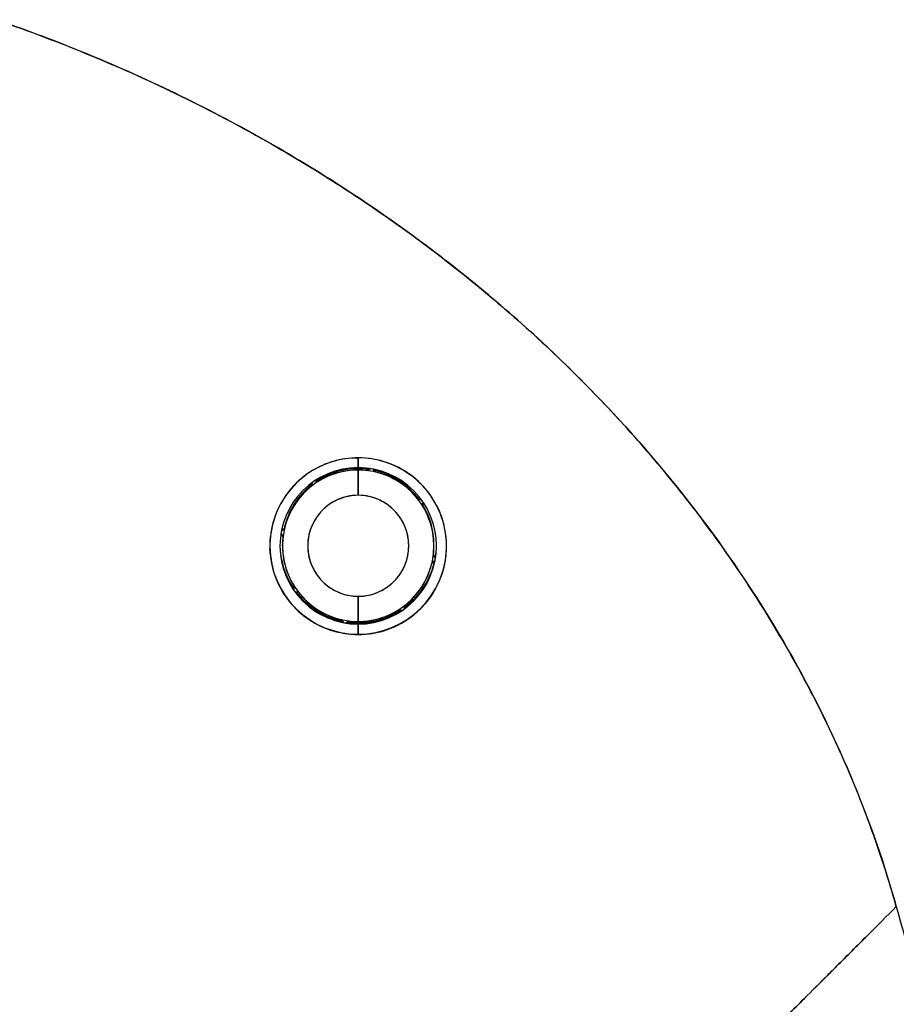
# Model space of a CAD drawing. Extents: x 807 to 1172, y 30 to 260.
# Tile 38 of 214: x 841.422 to 842.105, y 166.709 to 167.477. Entities that reach past the tile are written whole.
import ezdxf

# ---------------------------------------------------------------- set-up
doc = ezdxf.new("R2010")
doc.units = 0
doc.header["$LTSCALE"] = 4
doc.header["$MEASUREMENT"] = 0
doc.layers.get('0').update_dxf_attribs({"linetype": 'CONTINUOUS'})

msp = doc.modelspace()

# ---------------------------------------------------------------- linework, layer by layer
for p, q in [((841.68571, 167.13499), (841.68571, 167.13499)), ((841.68571, 167.13499), (841.68571, 167.13499)), ((841.68571, 167.12737), (841.68571, 167.13499)), ((841.68571, 167.13499), (841.68571, 167.12737)), ((841.68571, 167.1265), (841.68571, 167.12547)), ((841.68571, 167.12547), (841.68571, 167.1265)), ((841.68571, 167.12547), (841.68571, 167.10576)), ((841.68571, 167.10576), (841.68571, 167.12547)), ((841.69297, 167.12515), (841.69509, 167.12664)), ((841.69509, 167.12664), (841.69297, 167.12515)), ((841.69297, 167.12503), (841.69524, 167.12662)), ((841.69524, 167.12662), (841.69297, 167.12503)), ((841.69297, 167.12515), (841.69297, 167.12503)), ((841.69297, 167.12503), (841.69297, 167.12515)), ((841.69734, 167.12625), (841.69894, 167.12398)), ((841.69894, 167.12398), (841.69734, 167.12625)), ((841.69894, 167.1241), (841.69744, 167.12623)), ((841.69744, 167.12623), (841.69894, 167.1241)), ((841.69894, 167.12397), (841.69894, 167.1241)), ((841.69894, 167.1241), (841.69894, 167.12398)), ((841.6494, 167.11299), (841.64988, 167.11575)), ((841.64988, 167.11575), (841.6494, 167.11299)), ((841.6494, 167.11312), (841.64986, 167.11573)), ((841.64986, 167.11573), (841.6494, 167.11312)), ((841.6494, 167.11299), (841.6494, 167.11312)), ((841.6494, 167.11312), (841.6494, 167.11299)), ((841.65161, 167.11695), (841.65436, 167.11647)), ((841.65436, 167.11647), (841.65161, 167.11695)), ((841.65436, 167.1166), (841.65176, 167.11705)), ((841.65176, 167.11705), (841.65436, 167.1166)), ((841.65436, 167.1166), (841.65436, 167.11647)), ((841.65436, 167.11647), (841.65436, 167.11659)), ((841.73228, 167.10286), (841.73228, 167.10273)), ((841.73495, 167.10238), (841.73228, 167.10286)), ((841.73228, 167.10273), (841.73228, 167.10286)), ((841.73228, 167.10286), (841.73495, 167.10238)), ((841.73228, 167.10273), (841.73506, 167.10224)), ((841.73506, 167.10224), (841.73228, 167.10273)), ((841.73576, 167.09777), (841.73625, 167.10054)), ((841.73625, 167.10054), (841.73576, 167.09777)), ((841.73576, 167.09777), (841.73576, 167.09777)), ((841.6271, 167.07368), (841.62546, 167.07602)), ((841.62546, 167.07602), (841.6271, 167.07368)), ((841.62815, 167.07965), (841.62581, 167.078)), ((841.62581, 167.078), (841.62815, 167.07965)), ((841.62584, 167.07815), (841.62815, 167.07977)), ((841.62815, 167.07977), (841.62584, 167.07815)), ((841.62815, 167.07965), (841.62815, 167.07977)), ((841.62815, 167.07977), (841.62815, 167.07965)), ((841.62665, 167.06642), (841.62665, 167.06745)), ((841.6271, 167.07368), (841.6271, 167.07368)), ((841.74476, 167.06642), (841.74476, 167.06745)), ((841.74432, 167.05916), (841.74432, 167.05916)), ((841.74432, 167.05916), (841.74597, 167.0568)), ((841.74432, 167.05916), (841.74432, 167.05916)), ((841.74597, 167.0568), (841.74432, 167.05916)), ((841.74433, 167.05927), (841.74597, 167.05693)), ((841.74597, 167.05693), (841.74433, 167.05927)), ((841.74563, 167.05485), (841.74326, 167.05319)), ((841.74326, 167.05319), (841.74563, 167.05485)), ((841.74326, 167.0532), (841.74326, 167.05319)), ((841.74326, 167.05319), (841.74326, 167.05319)), ((841.74597, 167.0568), (841.74597, 167.05693)), ((841.63516, 167.03236), (841.63564, 167.0351)), ((841.63564, 167.0351), (841.63516, 167.03236)), ((841.63566, 167.03507), (841.63516, 167.03224)), ((841.63516, 167.03224), (841.63566, 167.03507)), ((841.63516, 167.03224), (841.63516, 167.03236)), ((841.63566, 167.03507), (841.63566, 167.03507)), ((841.63566, 167.03507), (841.63566, 167.03507)), ((841.63914, 167.03011), (841.6363, 167.03061)), ((841.6363, 167.03061), (841.63914, 167.03011)), ((841.63914, 167.03011), (841.63914, 167.03011)), ((841.63914, 167.03011), (841.63914, 167.03011)), ((841.64026, 167.02622), (841.64054, 167.02622)), ((841.64081, 167.02622), (841.64245, 167.02622)), ((841.68571, 167.02703), (841.68571, 167.00737)), ((841.68571, 167.00737), (841.68571, 167.02703)), ((841.72897, 167.02622), (841.73061, 167.02622)), ((841.73088, 167.02622), (841.73116, 167.02622)), ((841.71706, 167.01637), (841.71706, 167.01637)), ((841.71989, 167.01587), (841.71706, 167.01637)), ((841.71706, 167.01637), (841.71706, 167.01637)), ((841.71706, 167.01637), (841.71989, 167.01587)), ((841.72202, 167.01985), (841.72152, 167.01701)), ((841.72152, 167.01701), (841.72202, 167.01985)), ((841.72202, 167.01985), (841.72202, 167.01985)), ((841.72202, 167.01985), (841.72202, 167.01985)), ((841.67248, 167.00887), (841.67248, 167.00887)), ((841.67248, 167.00887), (841.67248, 167.00887)), ((841.67248, 167.00887), (841.67414, 167.0065)), ((841.67414, 167.0065), (841.67248, 167.00887)), ((841.67845, 167.00781), (841.67609, 167.00616)), ((841.67609, 167.00616), (841.67845, 167.00781)), ((841.67845, 167.00781), (841.67845, 167.00781)), ((841.67845, 167.00781), (841.67845, 167.00781)), ((841.68571, 167.00623), (841.68571, 167.00652)), ((841.68571, 167.00652), (841.68571, 167.00623)), ((841.68571, 167.00532), (841.68571, 167.00592)), ((841.68571, 167.00592), (841.68571, 167.00532)), ((841.68571, 166.99744), (841.68571, 167.00532)), ((841.68571, 167.00532), (841.68571, 166.99744)), ((841.68571, 166.99744), (841.68571, 166.99726)), ((841.68571, 166.99726), (841.68571, 166.99744))]:
    msp.add_line(p, q)
for centre, radius, start, end in [((841.68571, 167.06634), 0.06102, 90, 270), ((841.68571, 167.06634), 0.06102, 90, 270), ((841.68571, 167.06642), 0.05905, 90, 270), ((841.68571, 167.06745), 0.05905, 90.00001, 123.33001), ((841.68571, 167.06745), 0.05905, 90, 123.32995), ((841.68571, 167.06642), 0.05905, 90, 122.05846), ((841.68571, 167.06634), 0.06102, 270, 90), ((841.68571, 167.06634), 0.06102, 270, 90), ((841.68571, 167.06745), 0.05905, 81.88181, 90), ((841.68571, 167.06745), 0.05905, 81.88186, 90), ((841.68571, 167.06642), 0.05905, 82.94154, 90), ((841.68571, 167.06642), 0.05905, 270, 90), ((841.68571, 167.06745), 0.05905, 36.66998, 77.80265), ((841.68571, 167.06745), 0.05905, 36.67004, 77.80258), ((841.68571, 167.06642), 0.05905, 37.94157, 77.05841), ((841.68571, 167.06745), 0.05905, 127.71528, 168.11819), ((841.68571, 167.06745), 0.05905, 127.71533, 168.11816), ((841.68571, 167.06642), 0.05905, 127.94158, 167.05844), ((841.68571, 167.06639), 0.03937, 90, 270), ((841.68571, 167.06639), 0.03937, 270, 90), ((841.68571, 167.06642), 0.05905, 352.94159, 32.05839), ((841.68571, 167.06745), 0.05905, 359.99999, 31.79909), ((841.68571, 167.06745), 0.05905, 0, 31.79904), ((841.68571, 167.06755), 0.06102, 180.56832, 214.30281), ((841.68571, 167.06725), 0.06102, 180.43057, 214.23371), ((841.68571, 167.06694), 0.06102, 180.28698, 214.16101), ((841.68571, 167.06745), 0.05905, 173.8028, 180), ((841.68571, 167.06745), 0.05905, 173.80286, 180), ((841.68571, 167.06642), 0.05905, 172.94159, 212.05839), ((841.68571, 167.06745), 0.05906, 180.49862, 180.49986), ((841.68571, 167.06745), 0.05906, 359.50014, 359.50138), ((841.68571, 167.06755), 0.06102, 350.16063, 359.43166), ((841.68571, 167.06725), 0.06102, 350.38702, 359.56943), ((841.68571, 167.06694), 0.06102, 350.62589, 359.71301), ((841.68571, 167.06633), 0.0689, 180.46565, 270), ((841.68571, 167.06633), 0.0689, 180.48893, 270), ((841.68571, 167.06633), 0.0689, 270, 359.73215), ((841.68571, 167.06633), 0.0689, 270, 359.71119), ((841.68571, 167.06694), 0.06102, 306.05414, 348.4886), ((841.68571, 167.06725), 0.06102, 306.12722, 348.1401), ((841.68571, 167.06755), 0.06102, 306.19686, 347.80631), ((841.68571, 167.06642), 0.05905, 307.94158, 347.05844), ((841.68571, 167.06642), 0.06102, 349.06827, 350.93175), ((841.68571, 167.06642), 0.06102, 214.06824, 215.93172), ((841.68571, 167.06694), 0.06102, 216.62935, 258.66301), ((841.68571, 167.06725), 0.06102, 217.04956, 258.41997), ((841.68571, 167.06755), 0.06102, 217.45252, 258.18771), ((841.68571, 167.06642), 0.05905, 217.94157, 257.05841), ((841.68571, 167.06642), 0.05905, 270, 302.05846), ((841.68571, 167.06755), 0.06102, 270.00001, 302.54747), ((841.68571, 167.06725), 0.06102, 270, 302.95044), ((841.68571, 167.06694), 0.06102, 270.00001, 303.37064), ((841.68571, 167.06642), 0.06102, 304.06828, 305.93176), ((841.68571, 167.06642), 0.06102, 259.06825, 260.93174), ((841.68571, 167.06694), 0.06102, 261.5114, 270), ((841.68571, 167.06725), 0.06102, 261.85992, 270), ((841.68571, 167.06755), 0.06102, 262.1937, 270), ((841.68571, 167.06642), 0.05905, 262.94154, 270)]:
    msp.add_arc(centre, radius, start, end)
for points, knots in [([(842.1053, 166.78502), (842.10074, 166.80131), (842.09561, 166.81773), (842.08988, 166.83425), (842.08415, 166.85077), (842.07781, 166.86738), (842.07085, 166.88405), (842.06389, 166.90072), (842.0563, 166.91744), (842.04806, 166.93419), (842.03982, 166.95095), (842.03093, 166.96772), (842.02138, 166.98447), (842.01182, 167.00122), (842.00159, 167.01795), (841.99068, 167.03461), (841.97976, 167.05128), (841.96816, 167.06788), (841.95585, 167.08436), (841.94354, 167.10085), (841.93052, 167.11722), (841.91679, 167.13343), (841.90305, 167.14963), (841.8886, 167.16567), (841.87341, 167.1815), (841.85823, 167.19732), (841.84231, 167.21293), (841.82566, 167.22825), (841.80901, 167.24358), (841.79162, 167.25863), (841.7735, 167.27335), (841.75537, 167.28807), (841.7365, 167.30245), (841.71689, 167.31643), (841.69729, 167.33042), (841.67694, 167.344), (841.65586, 167.35712), (841.63478, 167.37024), (841.61297, 167.3829), (841.59043, 167.39503), (841.5679, 167.40716), (841.54464, 167.41876), (841.52068, 167.42977), (841.49671, 167.44077), (841.47204, 167.45117), (841.44669, 167.46091), (841.43246, 167.46638), (841.41801, 167.47163), (841.40335, 167.47666)], [0, 0, 0, 0, 0.06426, 0.06426, 0.06426, 0.128523, 0.128523, 0.128523, 0.192785, 0.192785, 0.192785, 0.257047, 0.257047, 0.257047, 0.321309, 0.321309, 0.321309, 0.385571, 0.385571, 0.385571, 0.449834, 0.449834, 0.449834, 0.514096, 0.514096, 0.514096, 0.578358, 0.578358, 0.578358, 0.64262, 0.64262, 0.64262, 0.706882, 0.706882, 0.706882, 0.771145, 0.771145, 0.771145, 0.835407, 0.835407, 0.835407, 0.899669, 0.899669, 0.899669, 0.963931, 0.963931, 0.963931, 1, 1, 1, 1]), ([(841.40335, 167.47666), (841.45415, 167.45922), (841.50241, 167.43911), (841.54797, 167.41683), (841.59353, 167.39455), (841.63638, 167.37012), (841.67644, 167.34401), (841.71651, 167.31791), (841.75379, 167.29013), (841.78826, 167.26116), (841.82273, 167.23218), (841.85441, 167.20199), (841.88332, 167.17103), (841.91223, 167.14007), (841.93839, 167.10833), (841.96189, 167.07619), (841.98538, 167.04405), (842.00621, 167.01151), (842.02452, 166.97892), (842.04282, 166.94633), (842.0586, 166.91368), (842.072, 166.88126), (842.08541, 166.84887), (842.09644, 166.8167), (842.1053, 166.78502)], [0, 0, 0, 0, 0.125007, 0.125007, 0.125007, 0.250015, 0.250015, 0.250015, 0.375022, 0.375022, 0.375022, 0.50003, 0.50003, 0.50003, 0.625037, 0.625037, 0.625037, 0.750045, 0.750045, 0.750045, 0.875052, 0.875052, 0.875052, 1, 1, 1, 1]), ([(841.68571, 167.13499), (841.68485, 167.13499), (841.684, 167.13497), (841.68315, 167.13494), (841.67646, 167.13469), (841.67002, 167.13352), (841.66374, 167.13139), (841.65667, 167.129), (841.6498, 167.12538), (841.64368, 167.12069), (841.63756, 167.11599), (841.63219, 167.11023), (841.62792, 167.10362), (841.62618, 167.10092), (841.62462, 167.09809), (841.62326, 167.09517), (841.62129, 167.09093), (841.61975, 167.08651), (841.61868, 167.08207), (841.61688, 167.07457), (841.61645, 167.06702), (841.6171, 167.05988), (841.61774, 167.05275), (841.61947, 167.04602), (841.62204, 167.03981), (841.62462, 167.03359), (841.62805, 167.02788), (841.63219, 167.02276), (841.63634, 167.01763), (841.64121, 167.01308), (841.64686, 167.00925), (841.65252, 167.00543), (841.65897, 167.00231), (841.66551, 167.00028), (841.66698, 166.99983), (841.66844, 166.99943), (841.66992, 166.99909), (841.67504, 166.99788), (841.68026, 166.99731), (841.68571, 166.99726)], [0, 0, 0, 0, 0.011257, 0.011257, 0.011257, 0.1, 0.1, 0.1, 0.2, 0.2, 0.2, 0.3, 0.3, 0.3, 0.340774, 0.340774, 0.340774, 0.4, 0.4, 0.4, 0.5, 0.5, 0.5, 0.6, 0.6, 0.6, 0.7, 0.7, 0.7, 0.8, 0.8, 0.8, 0.9, 0.9, 0.9, 0.92235, 0.92235, 0.92235, 1, 1, 1, 1]), ([(841.68571, 167.13499), (841.67867, 167.13499), (841.67159, 167.1339), (841.66481, 167.13174), (841.65803, 167.12958), (841.65154, 167.12636), (841.64568, 167.12217), (841.63981, 167.11798), (841.63455, 167.11283), (841.63019, 167.1069), (841.62582, 167.10096), (841.62235, 167.09422), (841.62005, 167.087), (841.61775, 167.07977), (841.61664, 167.07204), (841.61683, 167.06436), (841.61703, 167.05667), (841.61855, 167.04902), (841.62119, 167.04198), (841.62382, 167.03494), (841.62756, 167.0285), (841.63204, 167.02294), (841.63653, 167.01738), (841.64173, 167.01268), (841.64743, 167.00887), (841.65313, 167.00506), (841.65933, 167.00215), (841.6658, 167.0002), (841.67227, 166.99825), (841.67901, 166.99726), (841.68571, 166.99726)], [0, 0, 0, 0, 0.1, 0.1, 0.1, 0.2, 0.2, 0.2, 0.3, 0.3, 0.3, 0.4, 0.4, 0.4, 0.5, 0.5, 0.5, 0.6, 0.6, 0.6, 0.7, 0.7, 0.7, 0.8, 0.8, 0.8, 0.9, 0.9, 0.9, 1, 1, 1, 1]), ([(841.68571, 166.99726), (841.69282, 166.99717), (841.69966, 166.99823), (841.70657, 167.00049), (841.71348, 167.00274), (841.72046, 167.00619), (841.72666, 167.01073), (841.73041, 167.01349), (841.73387, 167.01665), (841.73697, 167.02009), (841.73898, 167.02234), (841.74085, 167.02471), (841.74253, 167.02717), (841.74681, 167.03341), (841.74996, 167.04023), (841.75195, 167.04716), (841.75394, 167.05409), (841.75477, 167.06112), (841.75458, 167.06798), (841.75443, 167.07356), (841.75361, 167.07903), (841.75215, 167.08435), (841.75181, 167.08557), (841.75144, 167.08679), (841.75104, 167.08799), (841.74888, 167.09444), (841.74575, 167.10063), (841.74161, 167.10637), (841.73748, 167.1121), (841.73233, 167.11738), (841.72636, 167.12172), (841.72553, 167.12232), (841.72469, 167.12291), (841.72383, 167.12347), (841.71851, 167.12698), (841.71265, 167.12976), (841.70674, 167.1317), (841.69987, 167.13395), (841.69292, 167.13505), (841.68571, 167.13499)], [0, 0, 0, 0, 0.1, 0.1, 0.1, 0.2, 0.2, 0.2, 0.260567, 0.260567, 0.260567, 0.3, 0.3, 0.3, 0.4, 0.4, 0.4, 0.5, 0.5, 0.5, 0.581302, 0.581302, 0.581302, 0.6, 0.6, 0.6, 0.7, 0.7, 0.7, 0.8, 0.8, 0.8, 0.81386, 0.81386, 0.81386, 0.9, 0.9, 0.9, 1, 1, 1, 1]), ([(841.68571, 166.99726), (841.69326, 166.99726), (841.70097, 166.9985), (841.70844, 167.00111), (841.7159, 167.00371), (841.7231, 167.0077), (841.72942, 167.01289), (841.73574, 167.01807), (841.74119, 167.02445), (841.74532, 167.03159), (841.74946, 167.03873), (841.75229, 167.04661), (841.75365, 167.0547), (841.75501, 167.06278), (841.75491, 167.07107), (841.75338, 167.07904), (841.75186, 167.08702), (841.74891, 167.09468), (841.74478, 167.10156), (841.74065, 167.10845), (841.73533, 167.11455), (841.72917, 167.11956), (841.72301, 167.12456), (841.71601, 167.12846), (841.70862, 167.13107), (841.70123, 167.13367), (841.69344, 167.13499), (841.68571, 167.13499)], [0, 0, 0, 0, 0.111111, 0.111111, 0.111111, 0.222222, 0.222222, 0.222222, 0.333333, 0.333333, 0.333333, 0.444444, 0.444444, 0.444444, 0.555556, 0.555556, 0.555556, 0.666667, 0.666667, 0.666667, 0.777778, 0.777778, 0.777778, 0.888889, 0.888889, 0.888889, 1, 1, 1, 1]), ([(841.68571, 167.10577), (841.68278, 167.10577), (841.67991, 167.10545), (841.67706, 167.1048), (841.67422, 167.10416), (841.67139, 167.10318), (841.66872, 167.10191), (841.66605, 167.10063), (841.66353, 167.09906), (841.66122, 167.09722), (841.65891, 167.09539), (841.65681, 167.09329), (841.65497, 167.09099), (841.65312, 167.08869), (841.65154, 167.08617), (841.65026, 167.08351), (841.64897, 167.08086), (841.64799, 167.07806), (841.64733, 167.07518), (841.64667, 167.0723), (841.64634, 167.06935), (841.64634, 167.0664), (841.64634, 167.06345), (841.64667, 167.0605), (841.64733, 167.05762), (841.64799, 167.05475), (841.64897, 167.05195), (841.65025, 167.04929), (841.65153, 167.04663), (841.65312, 167.04412), (841.65496, 167.04181), (841.6568, 167.03951), (841.6589, 167.03741), (841.66121, 167.03558), (841.66352, 167.03374), (841.66603, 167.03216), (841.6687, 167.03089), (841.67137, 167.02961), (841.6742, 167.02863), (841.67705, 167.02799), (841.6799, 167.02734), (841.68277, 167.02702), (841.68571, 167.02702)], [0, 0, 0, 0, 0.071429, 0.071429, 0.071429, 0.142857, 0.142857, 0.142857, 0.214286, 0.214286, 0.214286, 0.285714, 0.285714, 0.285714, 0.357143, 0.357143, 0.357143, 0.428571, 0.428571, 0.428571, 0.5, 0.5, 0.5, 0.571429, 0.571429, 0.571429, 0.642857, 0.642857, 0.642857, 0.714286, 0.714286, 0.714286, 0.785714, 0.785714, 0.785714, 0.857143, 0.857143, 0.857143, 0.928571, 0.928571, 0.928571, 1, 1, 1, 1]), ([(841.68571, 167.02702), (841.68864, 167.02702), (841.69151, 167.02734), (841.69436, 167.02799), (841.6972, 167.02863), (841.70003, 167.02961), (841.7027, 167.03088), (841.70537, 167.03216), (841.70789, 167.03373), (841.7102, 167.03557), (841.71251, 167.0374), (841.71461, 167.0395), (841.71645, 167.0418), (841.7183, 167.0441), (841.71988, 167.04662), (841.72116, 167.04928), (841.72245, 167.05193), (841.72343, 167.05473), (841.72409, 167.05761), (841.72475, 167.06049), (841.72508, 167.06344), (841.72508, 167.06639), (841.72508, 167.06934), (841.72475, 167.07229), (841.72409, 167.07517), (841.72343, 167.07804), (841.72245, 167.08084), (841.72117, 167.0835), (841.71989, 167.08616), (841.7183, 167.08867), (841.71646, 167.09098), (841.71462, 167.09328), (841.71252, 167.09538), (841.71021, 167.09721), (841.7079, 167.09905), (841.70539, 167.10063), (841.70272, 167.1019), (841.70004, 167.10318), (841.69722, 167.10415), (841.69437, 167.1048), (841.69152, 167.10545), (841.68865, 167.10577), (841.68571, 167.10577)], [0, 0, 0, 0, 0.071429, 0.071429, 0.071429, 0.142857, 0.142857, 0.142857, 0.214286, 0.214286, 0.214286, 0.285714, 0.285714, 0.285714, 0.357143, 0.357143, 0.357143, 0.428571, 0.428571, 0.428571, 0.5, 0.5, 0.5, 0.571429, 0.571429, 0.571429, 0.642857, 0.642857, 0.642857, 0.714286, 0.714286, 0.714286, 0.785714, 0.785714, 0.785714, 0.857143, 0.857143, 0.857143, 0.928571, 0.928571, 0.928571, 1, 1, 1, 1]), ([(842.1053, 166.78502), (842.09796, 166.77768), (842.09042, 166.77014), (842.08282, 166.76254), (842.07483, 166.75455), (842.06677, 166.74649), (842.05878, 166.73851), (842.05639, 166.73612), (842.05401, 166.73375), (842.05164, 166.73138), (842.04557, 166.72531), (842.03956, 166.71931), (842.03362, 166.71337), (842.02489, 166.70464), (842.01631, 166.69607), (842.00789, 166.68766), (842.00521, 166.68498), (842.00254, 166.68231), (841.99989, 166.67966), (841.99388, 166.67366), (841.98796, 166.66774), (841.98215, 166.66193), (841.97351, 166.65331), (841.9651, 166.64491), (841.95697, 166.63678), (841.95543, 166.63524), (841.95389, 166.6337), (841.95236, 166.63217), (841.94569, 166.62551), (841.93922, 166.61904), (841.93296, 166.61278), (841.92907, 166.60889), (841.92527, 166.60509), (841.92155, 166.60137), (841.91783, 166.59765), (841.9142, 166.59402), (841.91066, 166.59048), (841.9071, 166.58693), (841.90362, 166.58346), (841.90025, 166.58009), (841.89689, 166.57674), (841.89362, 166.57348), (841.89046, 166.57032), (841.88536, 166.56524), (841.88051, 166.56042), (841.87595, 166.55587), (841.87489, 166.55481), (841.87384, 166.55377), (841.87281, 166.55274), (841.87011, 166.55005), (841.86751, 166.54747), (841.86503, 166.545), (841.86257, 166.54255), (841.86022, 166.54021), (841.85798, 166.53799), (841.85576, 166.53579), (841.85366, 166.53369), (841.85167, 166.53172), (841.85103, 166.53109), (841.8504, 166.53046), (841.84978, 166.52985)], [0, 0, 0, 0, 0.070424, 0.070424, 0.070424, 0.144534, 0.144534, 0.144534, 0.166667, 0.166667, 0.166667, 0.223343, 0.223343, 0.223343, 0.306734, 0.306734, 0.306734, 0.333333, 0.333333, 0.333333, 0.393545, 0.393545, 0.393545, 0.482972, 0.482972, 0.482972, 0.5, 0.5, 0.5, 0.574383, 0.574383, 0.574383, 0.620537, 0.620537, 0.620537, 0.666667, 0.666667, 0.666667, 0.713018, 0.713018, 0.713018, 0.759127, 0.759127, 0.759127, 0.833333, 0.833333, 0.833333, 0.850626, 0.850626, 0.850626, 0.895889, 0.895889, 0.895889, 0.940848, 0.940848, 0.940848, 0.985537, 0.985537, 0.985537, 1, 1, 1, 1]), ([(841.84978, 166.52985), (841.8504, 166.53046), (841.85103, 166.53109), (841.85167, 166.53172), (841.85366, 166.53369), (841.85576, 166.53579), (841.85798, 166.53799), (841.86022, 166.54021), (841.86257, 166.54255), (841.86503, 166.545), (841.86751, 166.54747), (841.87011, 166.55005), (841.87281, 166.55274), (841.87384, 166.55377), (841.87489, 166.55482), (841.87596, 166.55588), (841.88052, 166.56042), (841.88536, 166.56524), (841.89046, 166.57032), (841.8968, 166.57665), (841.90354, 166.58337), (841.91063, 166.59045), (841.91773, 166.59755), (841.92518, 166.605), (841.93296, 166.61278), (841.93922, 166.61903), (841.94568, 166.6255), (841.95235, 166.63216), (841.95388, 166.63369), (841.95542, 166.63523), (841.95697, 166.63678), (841.9651, 166.6449), (841.97351, 166.65331), (841.98215, 166.66193), (841.98796, 166.66774), (841.99388, 166.67366), (841.99988, 166.67965), (842.00254, 166.68231), (842.00521, 166.68497), (842.00789, 166.68766), (842.01631, 166.69607), (842.02489, 166.70464), (842.03362, 166.71337), (842.03954, 166.71929), (842.04553, 166.72527), (842.05159, 166.73132), (842.05398, 166.73371), (842.05637, 166.7361), (842.05878, 166.73851), (842.06677, 166.74649), (842.07483, 166.75455), (842.08282, 166.76254), (842.09042, 166.77014), (842.09795, 166.77768), (842.1053, 166.78502)], [0, 0, 0, 0, 0.014459, 0.014459, 0.014459, 0.059137, 0.059137, 0.059137, 0.104088, 0.104088, 0.104088, 0.149345, 0.149345, 0.149345, 0.166667, 0.166667, 0.166667, 0.24084, 0.24084, 0.24084, 0.33319, 0.33319, 0.33319, 0.425633, 0.425633, 0.425633, 0.5, 0.5, 0.5, 0.517058, 0.517058, 0.517058, 0.606462, 0.606462, 0.606462, 0.666667, 0.666667, 0.666667, 0.693307, 0.693307, 0.693307, 0.776791, 0.776791, 0.776791, 0.833333, 0.833333, 0.833333, 0.855634, 0.855634, 0.855634, 0.929684, 0.929684, 0.929684, 1, 1, 1, 1]), ([(842.1053, 166.78502), (842.11436, 166.75262), (842.12275, 166.72021), (842.13062, 166.68792), (842.13849, 166.65563), (842.14583, 166.62347), (842.15279, 166.59157), (842.15974, 166.55966), (842.16632, 166.52802), (842.17268, 166.49675), (842.17904, 166.46547), (842.18519, 166.43455), (842.19133, 166.40407), (842.19746, 166.37359), (842.20357, 166.34354), (842.20987, 166.31397), (842.21617, 166.28439), (842.22265, 166.25528), (842.22954, 166.22664), (842.23643, 166.19801), (842.24373, 166.16984), (842.25166, 166.14211), (842.25958, 166.11438), (842.26814, 166.08708), (842.27757, 166.06014)], [0, 0, 0, 0, 0.124961, 0.124961, 0.124961, 0.249967, 0.249967, 0.249967, 0.374972, 0.374972, 0.374972, 0.499978, 0.499978, 0.499978, 0.624983, 0.624983, 0.624983, 0.749989, 0.749989, 0.749989, 0.874994, 0.874994, 0.874994, 1, 1, 1, 1])]:
    msp.add_open_spline(points, degree=3, knots=knots)
for points in [[(841.68089, 167.13482), (841.68249, 167.13493), (841.6841, 167.13499), (841.68571, 167.13499)], [(841.70862, 167.13107), (841.715, 167.12882), (841.72101, 167.12564), (841.72644, 167.12167)], [(841.61708, 167.06004), (841.61697, 167.06133), (841.61689, 167.06261), (841.61685, 167.0639)]]:
    msp.add_open_spline(points, degree=3)

doc.saveas('drawing.dxf')
